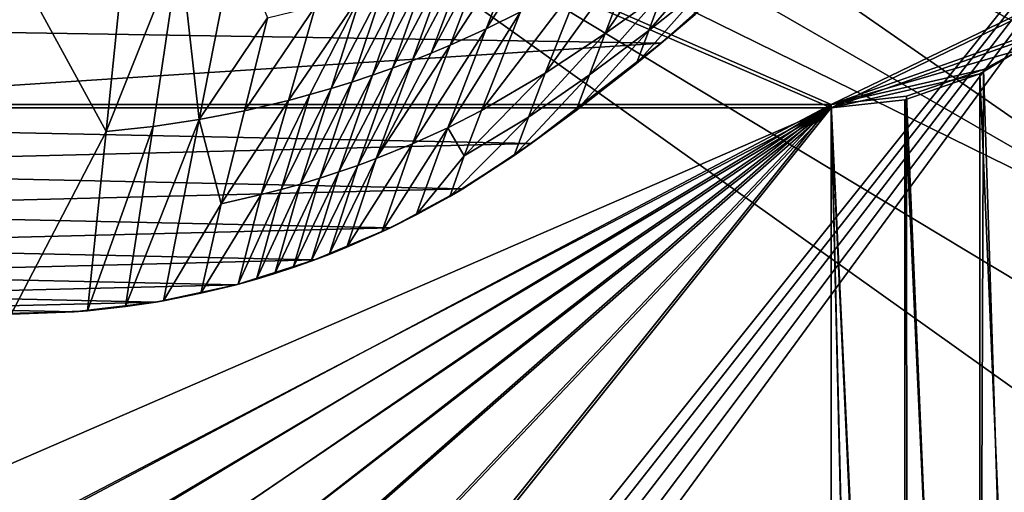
# Model space of a CAD drawing. Header units: metres. Extents: x -1004 to 0, y -808 to 0.
# Tile 118 of 159: x -405 to -136, y -301 to -171. Entities that reach past the tile are written whole.
import ezdxf

# ---------------------------------------------------------------- set-up
doc = ezdxf.new("R2010")
doc.units = ezdxf.units.M

msp = doc.modelspace()

# ---------------------------------------------------------------- linework, layer by layer
at = {"layer": 'None'}
for points in [[(-594.247375, -171.585114, 661.909546), (-196.308548, -147.470947, 662.541565), (-531.962463, -59.26767, 664.851257)], [(-229.320923, -163.596527, 576.779968), (-245.134796, -174.868958, 569.832458), (-220.697571, -140.018784, 525.43927)], [(-245.134796, -174.868958, 569.832458), (-235.636978, -149.734512, 511.679871), (-220.697571, -140.018784, 525.43927)], [(-268.271698, -168.992706, 485.511444), (-277.65741, -173.636124, 479.710083), (-257.581085, -141.950699, 414.153442)], [(-277.65741, -173.636124, 479.710083), (-267.085266, -146.541382, 405.423553), (-257.581085, -141.950699, 414.153442)], [(-229.7612, -177.557999, 661.75354), (-196.308548, -147.470947, 662.541565), (-594.247375, -171.585114, 661.909546)], [(-277.65741, -173.636124, 479.710083), (-287.564789, -178.109467, 474.292084), (-267.085266, -146.541382, 405.423553)], [(-287.564789, -178.109467, 474.292084), (-277.294708, -151.106461, 397.275604), (-267.085266, -146.541382, 405.423553)], [(-229.7612, -177.557999, 661.75354), (-204.886765, -155.62587, 628.364929), (-196.308548, -147.470947, 662.541565)], [(-361.534515, -151.034119, 269.596375), (-346.455231, -148.818436, 273.79599), (-356.24649, -198.476288, 451.07196)], [(-346.455231, -148.818436, 273.79599), (-337.517853, -170.628036, 366.363953), (-356.24649, -198.476288, 451.07196)], [(-245.134796, -174.868958, 569.832458), (-261.519012, -185.796509, 563.123108), (-235.636978, -149.734512, 511.679871)], [(-261.519012, -185.796509, 563.123108), (-251.187073, -159.420471, 498.1828), (-235.636978, -149.734512, 511.679871)], [(-407.743011, -153.945282, 264.157867), (-376.64209, -152.629639, 266.606384), (-381.715759, -201.749985, 447.479767)], [(-376.64209, -152.629639, 266.606384), (-361.534515, -151.034119, 269.596375), (-381.715759, -201.749985, 447.479767)], [(-381.715759, -201.749985, 447.479767), (-361.534515, -151.034119, 269.596375), (-368.878967, -200.373322, 448.987335)], [(-361.534515, -151.034119, 269.596375), (-356.24649, -198.476288, 451.07196), (-368.878967, -200.373322, 448.987335)], [(-288.171051, -155.559418, 389.738251), (-282.651886, -153.352249, 393.428741), (-297.964905, -182.358246, 469.277496)], [(-282.651886, -153.352249, 393.428741), (-292.705048, -180.265274, 471.733063), (-297.964905, -182.358246, 469.277496)], [(-287.564789, -178.109467, 474.292084), (-292.705048, -180.265274, 471.733063), (-277.294708, -151.106461, 397.275604)], [(-292.705048, -180.265274, 471.733063), (-282.651886, -153.352249, 393.428741), (-277.294708, -151.106461, 397.275604)], [(-217.518082, -161.5979, 606.151123), (-233.187958, -174.116196, 602.526611), (-214.077515, -152.068741, 583.932983)], [(-214.077515, -152.068741, 583.932983), (-233.187958, -174.116196, 602.526611), (-229.320923, -163.596527, 576.779968)], [(-381.715759, -201.749985, 447.479767), (-407.738159, -251.781006, 628.364929), (-407.743011, -153.945282, 264.157867)], [(-297.964905, -182.358246, 469.277496), (-303.340729, -184.381866, 466.928101), (-288.171051, -155.559418, 389.738251)], [(-303.340729, -184.381866, 466.928101), (-293.847321, -157.717575, 386.20813), (-288.171051, -155.559418, 389.738251)], [(-229.7612, -177.557999, 661.75354), (-220.464706, -169.644821, 628.364929), (-204.886765, -155.62587, 628.364929)], [(-299.675751, -159.816452, 382.842499), (-293.847321, -157.717575, 386.20813), (-308.828735, -186.329651, 464.687714)], [(-293.847321, -157.717575, 386.20813), (-303.340729, -184.381866, 466.928101), (-308.828735, -186.329651, 464.687714)], [(-308.828735, -186.329651, 464.687714), (-314.425079, -188.19519, 462.559357), (-299.675751, -159.816452, 382.842499)], [(-314.425079, -188.19519, 462.559357), (-305.651062, -161.845917, 379.645752), (-299.675751, -159.816452, 382.842499)], [(-261.519012, -185.796509, 563.123108), (-278.96228, -196.034698, 556.869385), (-251.187073, -159.420471, 498.1828)], [(-278.96228, -196.034698, 556.869385), (-268.271698, -168.992706, 485.511444), (-251.187073, -159.420471, 498.1828)], [(-220.464706, -169.644821, 628.364929), (-236.521408, -183.112808, 628.364929), (-217.518082, -161.5979, 606.151123)], [(-217.518082, -161.5979, 606.151123), (-236.521408, -183.112808, 628.364929), (-233.187958, -174.116196, 602.526611)], [(-324.400024, -167.423355, 371.116028), (-311.7677, -163.796173, 376.622467), (-331.821442, -193.238998, 456.878143)], [(-331.821442, -193.238998, 456.878143), (-311.7677, -163.796173, 376.622467), (-325.926025, -191.65538, 458.651245)], [(-311.7677, -163.796173, 376.622467), (-320.125671, -189.972321, 460.546112), (-325.926025, -191.65538, 458.651245)], [(-311.7677, -163.796173, 376.622467), (-305.651062, -161.845917, 379.645752), (-320.125671, -189.972321, 460.546112)], [(-305.651062, -161.845917, 379.645752), (-314.425079, -188.19519, 462.559357), (-320.125671, -189.972321, 460.546112)], [(-233.187958, -174.116196, 602.526611), (-249.386047, -186.188202, 599.027466), (-229.320923, -163.596527, 576.779968)], [(-229.320923, -163.596527, 576.779968), (-249.386047, -186.188202, 599.027466), (-245.134796, -174.868958, 569.832458)], [(-337.517853, -170.628036, 366.363953), (-324.400024, -167.423355, 371.116028), (-343.876801, -196.086746, 453.71109)], [(-343.876801, -196.086746, 453.71109), (-324.400024, -167.423355, 371.116028), (-331.821442, -193.238998, 456.878143)], [(-278.96228, -196.034698, 556.869385), (-288.229553, -200.730835, 553.996582), (-268.271698, -168.992706, 485.511444)], [(-288.229553, -200.730835, 553.996582), (-277.65741, -173.636124, 479.710083), (-268.271698, -168.992706, 485.511444)], [(-236.521408, -183.112808, 628.364929), (-220.464706, -169.644821, 628.364929), (-229.7612, -177.557999, 661.75354)], [(-558.485962, -198.901932, 661.194153), (-229.7612, -177.557999, 661.75354), (-594.247375, -171.585114, 661.909546)], [(-356.24649, -198.476288, 451.07196), (-337.517853, -170.628036, 366.363953), (-343.876801, -196.086746, 453.71109)], [(-288.229553, -200.730835, 553.996582), (-297.834869, -205.112473, 551.308533), (-277.65741, -173.636124, 479.710083)], [(-297.834869, -205.112473, 551.308533), (-287.564789, -178.109467, 474.292084), (-277.65741, -173.636124, 479.710083)], [(-249.386047, -186.188202, 599.027466), (-266.10614, -197.781754, 595.6875), (-245.134796, -174.868958, 569.832458)], [(-245.134796, -174.868958, 569.832458), (-266.10614, -197.781754, 595.6875), (-261.519012, -185.796509, 563.123108)], [(-236.521408, -183.112808, 628.364929), (-253.040115, -196.009888, 628.364929), (-233.187958, -174.116196, 602.526611)], [(-233.187958, -174.116196, 602.526611), (-253.040115, -196.009888, 628.364929), (-249.386047, -186.188202, 599.027466)], [(-265.374725, -205.054779, 661.033325), (-229.7612, -177.557999, 661.75354), (-558.485962, -198.901932, 661.194153)], [(-265.374725, -205.054779, 661.033325), (-236.521408, -183.112808, 628.364929), (-229.7612, -177.557999, 661.75354)], [(-297.834869, -205.112473, 551.308533), (-307.758789, -209.157074, 548.816711), (-287.564789, -178.109467, 474.292084)], [(-307.758789, -209.157074, 548.816711), (-292.705048, -180.265274, 471.733063), (-287.564789, -178.109467, 474.292084)], [(-297.964905, -182.358246, 469.277496), (-292.705048, -180.265274, 471.733063), (-307.758789, -209.157074, 548.816711)], [(-307.758789, -209.157074, 548.816711), (-312.834106, -211.046158, 547.64801), (-297.964905, -182.358246, 469.277496)], [(-312.834106, -211.046158, 547.64801), (-303.340729, -184.381866, 466.928101), (-297.964905, -182.358246, 469.277496)], [(-265.374725, -205.054779, 661.033325), (-253.040115, -196.009888, 628.364929), (-236.521408, -183.112808, 628.364929)], [(-308.828735, -186.329651, 464.687714), (-303.340729, -184.381866, 466.928101), (-317.98175, -212.84285, 546.532959)], [(-303.340729, -184.381866, 466.928101), (-312.834106, -211.046158, 547.64801), (-317.98175, -212.84285, 546.532959)], [(-266.10614, -197.781754, 595.6875), (-283.686127, -208.465439, 592.59137), (-261.519012, -185.796509, 563.123108)], [(-261.519012, -185.796509, 563.123108), (-283.686127, -208.465439, 592.59137), (-278.96228, -196.034698, 556.869385)], [(-320.125671, -189.972321, 460.546112), (-314.425079, -188.19519, 462.559357), (-328.483612, -216.148453, 544.469727)], [(-314.425079, -188.19519, 462.559357), (-323.199097, -214.544464, 545.472961), (-328.483612, -216.148453, 544.469727)], [(-317.98175, -212.84285, 546.532959), (-323.199097, -214.544464, 545.472961), (-308.828735, -186.329651, 464.687714)], [(-323.199097, -214.544464, 545.472961), (-314.425079, -188.19519, 462.559357), (-308.828735, -186.329651, 464.687714)], [(-253.040115, -196.009888, 628.364929), (-269.998688, -208.323685, 628.364929), (-249.386047, -186.188202, 599.027466)], [(-249.386047, -186.188202, 599.027466), (-269.998688, -208.323685, 628.364929), (-266.10614, -197.781754, 595.6875)], [(-325.926025, -191.65538, 458.651245), (-320.125671, -189.972321, 460.546112), (-333.832489, -217.652527, 543.524902)], [(-320.125671, -189.972321, 460.546112), (-328.483612, -216.148453, 544.469727), (-333.832489, -217.652527, 543.524902)], [(-343.876801, -196.086746, 453.71109), (-331.821442, -193.238998, 456.878143), (-350.235718, -221.545441, 541.058167)], [(-331.821442, -193.238998, 456.878143), (-339.242859, -219.054657, 542.640259), (-350.235718, -221.545441, 541.058167)], [(-333.832489, -217.652527, 543.524902), (-339.242859, -219.054657, 542.640259), (-325.926025, -191.65538, 458.651245)], [(-339.242859, -219.054657, 542.640259), (-331.821442, -193.238998, 456.878143), (-325.926025, -191.65538, 458.651245)], [(-343.876801, -196.086746, 453.71109), (-350.235718, -221.545441, 541.058167), (-356.24649, -198.476288, 451.07196)], [(-283.686127, -208.465439, 592.59137), (-288.229553, -200.730835, 553.996582), (-278.96228, -196.034698, 556.869385)], [(-269.998688, -208.323685, 628.364929), (-253.040115, -196.009888, 628.364929), (-265.374725, -205.054779, 661.033325)], [(-540.131531, -211.915665, 660.853333), (-265.374725, -205.054779, 661.033325), (-558.485962, -198.901932, 661.194153)], [(-366.035156, -248.130508, 628.364929), (-376.390991, -249.726334, 628.364929), (-356.24649, -198.476288, 451.07196)], [(-356.24649, -198.476288, 451.07196), (-376.390991, -249.726334, 628.364929), (-368.878967, -200.373322, 448.987335)], [(-350.235718, -221.545441, 541.058167), (-366.035156, -248.130508, 628.364929), (-356.24649, -198.476288, 451.07196)], [(-269.998688, -208.323685, 628.364929), (-287.664154, -219.587906, 628.364929), (-266.10614, -197.781754, 595.6875)], [(-266.10614, -197.781754, 595.6875), (-287.664154, -219.587906, 628.364929), (-283.686127, -208.465439, 592.59137)], [(-386.80661, -250.868378, 628.364929), (-407.738159, -251.781006, 628.364929), (-381.715759, -201.749985, 447.479767)], [(-376.390991, -249.726334, 628.364929), (-386.80661, -250.868378, 628.364929), (-368.878967, -200.373322, 448.987335)], [(-368.878967, -200.373322, 448.987335), (-386.80661, -250.868378, 628.364929), (-381.715759, -201.749985, 447.479767)], [(-296.848663, -224.631653, 628.364929), (-306.244751, -229.269318, 628.364929), (-288.229553, -200.730835, 553.996582)], [(-288.229553, -200.730835, 553.996582), (-306.244751, -229.269318, 628.364929), (-297.834869, -205.112473, 551.308533)], [(-283.686127, -208.465439, 592.59137), (-296.848663, -224.631653, 628.364929), (-288.229553, -200.730835, 553.996582)], [(-284.117157, -217.49707, 660.707458), (-265.374725, -205.054779, 661.033325), (-540.131531, -211.915665, 660.853333)], [(-306.244751, -229.269318, 628.364929), (-315.83429, -233.492493, 628.364929), (-297.834869, -205.112473, 551.308533)], [(-297.834869, -205.112473, 551.308533), (-315.83429, -233.492493, 628.364929), (-307.758789, -209.157074, 548.816711)], [(-284.117157, -217.49707, 660.707458), (-269.998688, -208.323685, 628.364929), (-265.374725, -205.054779, 661.033325)], [(-315.83429, -233.492493, 628.364929), (-320.695892, -235.446106, 628.364929), (-307.758789, -209.157074, 548.816711)], [(-307.758789, -209.157074, 548.816711), (-320.695892, -235.446106, 628.364929), (-312.834106, -211.046158, 547.64801)], [(-287.664154, -219.587906, 628.364929), (-296.848663, -224.631653, 628.364929), (-283.686127, -208.465439, 592.59137)], [(-287.664154, -219.587906, 628.364929), (-269.998688, -208.323685, 628.364929), (-284.117157, -217.49707, 660.707458)], [(-520.812561, -223.441391, 660.551514), (-284.117157, -217.49707, 660.707458), (-540.131531, -211.915665, 660.853333)], [(-325.59903, -237.293045, 628.364929), (-330.541382, -239.032288, 628.364929), (-317.98175, -212.84285, 546.532959)], [(-317.98175, -212.84285, 546.532959), (-330.541382, -239.032288, 628.364929), (-323.199097, -214.544464, 545.472961)], [(-320.695892, -235.446106, 628.364929), (-325.59903, -237.293045, 628.364929), (-312.834106, -211.046158, 547.64801)], [(-312.834106, -211.046158, 547.64801), (-325.59903, -237.293045, 628.364929), (-317.98175, -212.84285, 546.532959)], [(-330.541382, -239.032288, 628.364929), (-335.52066, -240.662857, 628.364929), (-323.199097, -214.544464, 545.472961)], [(-323.199097, -214.544464, 545.472961), (-335.52066, -240.662857, 628.364929), (-328.483612, -216.148453, 544.469727)], [(-303.921326, -228.169846, 660.427917), (-284.117157, -217.49707, 660.707458), (-520.812561, -223.441391, 660.551514)], [(-340.534454, -242.18396, 628.364929), (-345.580353, -243.595032, 628.364929), (-333.832489, -217.652527, 543.524902)], [(-333.832489, -217.652527, 543.524902), (-345.580353, -243.595032, 628.364929), (-339.242859, -219.054657, 542.640259)], [(-335.52066, -240.662857, 628.364929), (-340.534454, -242.18396, 628.364929), (-328.483612, -216.148453, 544.469727)], [(-328.483612, -216.148453, 544.469727), (-340.534454, -242.18396, 628.364929), (-333.832489, -217.652527, 543.524902)], [(-303.921326, -228.169846, 660.427917), (-287.664154, -219.587906, 628.364929), (-284.117157, -217.49707, 660.707458)], [(-345.580353, -243.595032, 628.364929), (-355.758484, -246.085342, 628.364929), (-339.242859, -219.054657, 542.640259)], [(-339.242859, -219.054657, 542.640259), (-355.758484, -246.085342, 628.364929), (-350.235718, -221.545441, 541.058167)], [(-303.921326, -228.169846, 660.427917), (-296.848663, -224.631653, 628.364929), (-287.664154, -219.587906, 628.364929)], [(-500.497192, -233.107132, 660.29834), (-303.921326, -228.169846, 660.427917), (-520.812561, -223.441391, 660.551514)], [(-355.758484, -246.085342, 628.364929), (-366.035156, -248.130508, 628.364929), (-350.235718, -221.545441, 541.058167)], [(-306.244751, -229.269318, 628.364929), (-296.848663, -224.631653, 628.364929), (-303.921326, -228.169846, 660.427917)], [(-324.638794, -236.940872, 660.198181), (-303.921326, -228.169846, 660.427917), (-500.497192, -233.107132, 660.29834)], [(-315.83429, -233.492493, 628.364929), (-303.921326, -228.169846, 660.427917), (-324.638794, -236.940872, 660.198181)], [(-315.83429, -233.492493, 628.364929), (-306.244751, -229.269318, 628.364929), (-303.921326, -228.169846, 660.427917)], [(-479.36441, -240.827759, 660.096191), (-324.638794, -236.940872, 660.198181), (-500.497192, -233.107132, 660.29834)], [(-320.695892, -235.446106, 628.364929), (-315.83429, -233.492493, 628.364929), (-324.638794, -236.940872, 660.198181)], [(-346.087494, -243.732101, 660.020264), (-324.638794, -236.940872, 660.198181), (-479.36441, -240.827759, 660.096191)], [(-335.52066, -240.662857, 628.364929), (-324.638794, -236.940872, 660.198181), (-346.087494, -243.732101, 660.020264)], [(-335.52066, -240.662857, 628.364929), (-330.541382, -239.032288, 628.364929), (-324.638794, -236.940872, 660.198181)], [(-330.541382, -239.032288, 628.364929), (-325.59903, -237.293045, 628.364929), (-324.638794, -236.940872, 660.198181)], [(-324.638794, -236.940872, 660.198181), (-325.59903, -237.293045, 628.364929), (-320.695892, -235.446106, 628.364929)], [(-457.592987, -246.536331, 659.946716), (-346.087494, -243.732101, 660.020264), (-479.36441, -240.827759, 660.096191)], [(-340.534454, -242.18396, 628.364929), (-335.52066, -240.662857, 628.364929), (-346.087494, -243.732101, 660.020264)], [(-346.087494, -243.732101, 660.020264), (-345.580353, -243.595032, 628.364929), (-340.534454, -242.18396, 628.364929)], [(-368.080811, -248.485947, 659.895752), (-346.087494, -243.732101, 660.020264), (-457.592987, -246.536331, 659.946716)], [(-368.080811, -248.485947, 659.895752), (-355.758484, -246.085342, 628.364929), (-346.087494, -243.732101, 660.020264)], [(-355.758484, -246.085342, 628.364929), (-345.580353, -243.595032, 628.364929), (-346.087494, -243.732101, 660.020264)], [(-435.383087, -250.178894, 659.851318), (-368.080811, -248.485947, 659.895752), (-457.592987, -246.536331, 659.946716)], [(-368.080811, -248.485947, 659.895752), (-366.035156, -248.130508, 628.364929), (-355.758484, -246.085342, 628.364929)], [(-390.429749, -251.158157, 659.825745), (-368.080811, -248.485947, 659.895752), (-435.383087, -250.178894, 659.851318)], [(-412.92926, -251.724091, 659.810852), (-390.429749, -251.158157, 659.825745), (-435.383087, -250.178894, 659.851318)], [(-390.429749, -251.158157, 659.825745), (-376.390991, -249.726334, 628.364929), (-368.080811, -248.485947, 659.895752)], [(-386.80661, -250.868378, 628.364929), (-376.390991, -249.726334, 628.364929), (-390.429749, -251.158157, 659.825745)], [(-376.390991, -249.726334, 628.364929), (-366.035156, -248.130508, 628.364929), (-368.080811, -248.485947, 659.895752)], [(-407.738159, -251.781006, 628.364929), (-390.429749, -251.158157, 659.825745), (-412.92926, -251.724091, 659.810852)], [(-407.738159, -251.781006, 628.364929), (-386.80661, -250.868378, 628.364929), (-390.429749, -251.158157, 659.825745)]]:
    msp.add_3dface(points, dxfattribs=at)
at = {"layer": 'None012310'}
for points in [[(-102.282211, -155.084702, 2143.836426), (-502.018646, -55.05748, 2077.158447), (-183.245575, -194.333847, 2169.999756)], [(-183.245575, -194.333847, 2169.999756), (-502.018646, -55.05748, 2077.158447), (-502.018646, -194.333847, 2169.999756)], [(-502.018646, -195.279739, 2167.143799), (-502.018646, -57.672649, 2075.415039), (-183.245575, -195.279739, 2167.143799)], [(-502.018646, -57.672649, 2075.415039), (-104.109055, -156.91658, 2141.570801), (-183.245575, -195.279739, 2167.143799)], [(-121.220215, -172.413788, 2155.387939), (-102.282211, -155.084702, 2143.836426), (-183.245575, -194.333847, 2169.999756)], [(-183.245575, -195.279739, 2167.143799), (-104.109055, -156.91658, 2141.570801), (-122.619591, -173.854355, 2152.861572)], [(-183.245575, -194.333847, 2169.999756), (-131.322021, -179.260712, 2159.951904), (-121.220215, -172.413788, 2155.387939)], [(-122.619591, -173.854355, 2152.861572), (-142.558502, -185.952332, 2160.926025), (-183.245575, -195.279739, 2167.143799)], [(-122.619591, -173.854355, 2152.861572), (-122.623138, -656.609924, 2152.863525), (-142.558502, -185.952332, 2160.926025)], [(-141.619873, -184.791321, 2163.638672), (-131.322021, -179.260712, 2159.951904), (-183.245575, -194.333847, 2169.999756)], [(-126.548965, -653.800537, 2157.918701), (-131.322021, -179.260712, 2159.951904), (-141.619873, -184.791321, 2163.638672)], [(-162.632492, -192.038712, 2168.469727), (-141.619873, -184.791321, 2163.638672), (-183.245575, -194.333847, 2169.999756)], [(-141.619873, -184.791321, 2163.638672), (-162.632492, -192.038712, 2168.469727), (-143.374496, -642.614746, 2164.17627)], [(-126.548965, -653.800537, 2157.918701), (-141.619873, -184.791321, 2163.638672), (-143.374496, -642.614746, 2164.17627)], [(-142.558502, -185.952332, 2160.926025), (-163.097977, -193.036484, 2165.648438), (-183.245575, -195.279739, 2167.143799)], [(-142.558502, -185.952332, 2160.926025), (-142.53511, -642.578247, 2160.918701), (-163.097977, -193.036484, 2165.648438)], [(-122.623138, -656.609924, 2152.863525), (-142.53511, -642.578247, 2160.918701), (-142.558502, -185.952332, 2160.926025)], [(-162.632492, -192.038712, 2168.469727), (-183.245575, -194.333847, 2169.999756), (-162.385651, -634.318787, 2168.432617)], [(-163.097977, -193.036484, 2165.648438), (-162.999023, -633.470398, 2165.633545), (-183.245575, -195.279739, 2167.143799)], [(-142.53511, -642.578247, 2160.918701), (-162.999023, -633.470398, 2165.633545), (-163.097977, -193.036484, 2165.648438)], [(-143.374496, -642.614746, 2164.17627), (-162.632492, -192.038712, 2168.469727), (-162.385651, -634.318787, 2168.432617)], [(-502.018646, -194.333847, 2169.999756), (-427.269409, -323.616211, 2169.999756), (-183.245575, -194.333847, 2169.999756)], [(-183.245575, -195.279739, 2167.143799), (-449.289581, -310.821777, 2167.143799), (-502.018646, -195.279739, 2167.143799)], [(-426.47702, -322.301056, 2167.143799), (-449.289581, -310.821777, 2167.143799), (-183.245575, -195.279739, 2167.143799)], [(-427.269409, -323.616211, 2169.999756), (-413.942505, -332.992767, 2169.999756), (-183.245575, -194.333847, 2169.999756)], [(-413.013092, -331.770416, 2167.143799), (-426.47702, -322.301056, 2167.143799), (-183.245575, -195.279739, 2167.143799)], [(-183.245575, -194.333847, 2169.999756), (-413.942505, -332.992767, 2169.999756), (-401.78009, -343.837189, 2169.999756)], [(-183.245575, -195.279739, 2167.143799), (-400.724335, -342.721741, 2167.143799), (-413.013092, -331.770416, 2167.143799)], [(-401.78009, -343.837189, 2169.999756), (-390.951721, -355.994965, 2169.999756), (-183.245575, -194.333847, 2169.999756)], [(-389.77298, -355.010529, 2167.143799), (-400.724335, -342.721741, 2167.143799), (-183.245575, -195.279739, 2167.143799)], [(-390.951721, -355.994965, 2169.999756), (-381.589203, -369.314484, 2169.999756), (-183.245575, -194.333847, 2169.999756)], [(-380.303619, -368.474457, 2167.143799), (-389.77298, -355.010529, 2167.143799), (-183.245575, -195.279739, 2167.143799)], [(-381.589203, -369.314484, 2169.999756), (-370.22757, -391.913391, 2169.999756), (-183.245575, -194.333847, 2169.999756)], [(-183.245575, -195.279739, 2167.143799), (-368.824341, -391.287018, 2167.143799), (-380.303619, -368.474457, 2167.143799)], [(-370.22757, -391.913391, 2169.999756), (-362.654358, -418.302765, 2169.999756), (-183.245575, -194.333847, 2169.999756)], [(-361.158539, -417.94873, 2167.143799), (-368.824341, -391.287018, 2167.143799), (-183.245575, -195.279739, 2167.143799)], [(-183.245575, -194.333847, 2169.999756), (-362.654358, -418.302765, 2169.999756), (-183.245575, -631.100647, 2169.999756)], [(-183.245575, -630.385498, 2167.143799), (-361.158539, -417.94873, 2167.143799), (-183.245575, -195.279739, 2167.143799)], [(-162.385651, -634.318787, 2168.432617), (-183.245575, -194.333847, 2169.999756), (-172.665497, -631.933899, 2169.598389)], [(-183.245575, -194.333847, 2169.999756), (-183.245575, -631.100647, 2169.999756), (-172.665497, -631.933899, 2169.598389)], [(-162.999023, -633.470398, 2165.633545), (-172.978821, -631.183716, 2166.75708), (-183.245575, -195.279739, 2167.143799)], [(-183.245575, -195.279739, 2167.143799), (-172.978821, -631.183716, 2166.75708), (-183.245575, -630.385498, 2167.143799)]]:
    msp.add_3dface(points, dxfattribs=at)
at = {"layer": 'None012349'}
for points in [[(-10, -10, 90), (-502.018646, -625.846375, 90), (-994.037292, -10, 90)], [(-494.003571, -626.560364, 90), (-502.018646, -625.846375, 90), (-10, -10, 90)], [(-485.779327, -628.854126, 90), (-494.003571, -626.560364, 90), (-10, -10, 90)], [(-477.800262, -632.855408, 90), (-485.779327, -628.854126, 90), (-10, -10, 90)], [(-10, -10, 90), (-470.61264, -638.481506, 90), (-477.800262, -632.855408, 90)], [(-217.024689, -763.271118, 90), (-470.61264, -638.481506, 90), (-10, -10, 90)], [(-10.00001, -794.032166, 90), (-217.024689, -763.271118, 90), (-10, -10, 90)], [(-261.20816, -72.273964, 118.761513), (-310.819183, -74.833893, 118.716827), (-67.63723, -207.428024, 116.40239)], [(-70.20401, -166.436142, 117.117905), (-261.20816, -72.273964, 118.761513), (-67.63723, -207.428024, 116.40239)], [(-310.819183, -74.833893, 118.716827), (-357.881531, -76.725929, 118.683807), (-65.750778, -245.26564, 115.741936)], [(-67.63723, -207.428024, 116.40239), (-310.819183, -74.833893, 118.716827), (-65.750778, -245.26564, 115.741936)], [(-502.018616, -79.224953, 118.640182), (-502.018646, -605.043579, 109.461983), (-405.341431, -78.099579, 118.659828)], [(-502.018646, -605.043579, 109.461983), (-490.16217, -606.131226, 109.443001), (-405.341431, -78.099579, 118.659828)], [(-405.341431, -78.099579, 118.659828), (-490.16217, -606.131226, 109.443001), (-63.327908, -322.10611, 114.400681)], [(-65.750778, -245.26564, 115.741936), (-357.881531, -76.725929, 118.683807), (-405.341431, -78.099579, 118.659828)], [(-63.327908, -322.10611, 114.400681), (-64.299881, -283.837677, 115.068657), (-405.341431, -78.099579, 118.659828)], [(-64.299881, -283.837677, 115.068657), (-65.750778, -245.26564, 115.741936), (-405.341431, -78.099579, 118.659828)]]:
    msp.add_3dface(points, dxfattribs=at)

doc.saveas('drawing.dxf')
